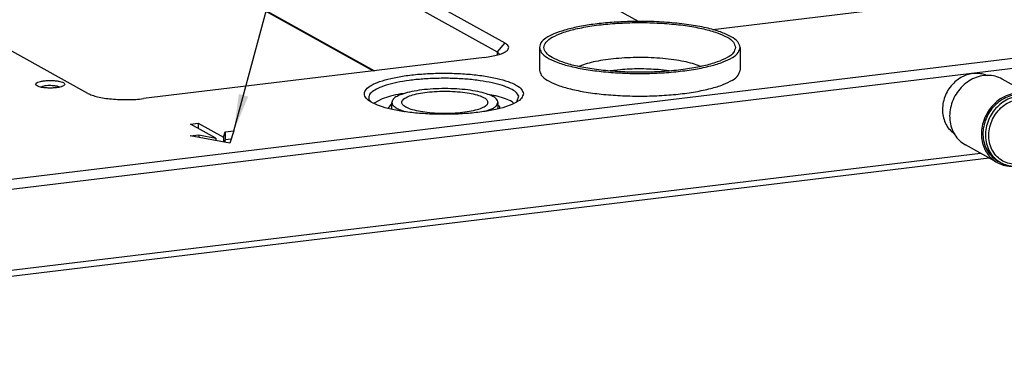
# Model space of a CAD drawing. Header units: inches. Extents: x -399 to 442, y -299 to 295.
# Tile 9 of 134: x -49 to 45, y -98 to -66. Entities that reach past the tile are written whole.
import ezdxf

# ---------------------------------------------------------------- set-up
doc = ezdxf.new("R2010")
doc.units = ezdxf.units.IN
doc.layers.add('1', color=7, linetype='Continuous')
doc.dimstyles.get("Standard").update_dxf_attribs({"dimtxt": 0.18, "dimasz": 0.18, "dimexe": 0.18, "dimexo": 0.0625, "dimgap": 0.09, "dimtad": 0, "dimtih": 1, "dimtoh": 1, "dimdec": 4, "dimzin": 0, "dimdsep": 46, "dimtxsty": 'Standard', "dimcen": 0.09, "dimadec": 0, "dimazin": 0, "dimtfac": 1, "dimtdec": 4, "dimtofl": 0, "dimtmove": 0, "dimatfit": 3, "dimfxl": 1, "dimtolj": 1, "dimtzin": 0, "dimarcsym": 0})

# ---------------------------------------------------------------- blocks, each defined once
blk = doc.blocks.new('6960-0041_2__20', base_point=(-16.58, -93.83))
at = {"color": 7, "linetype": 'Continuous'}
for p, q in [((-16.58, -93.28), (-16.58, -92.48)), ((-4.07, -92.88), (-3.88, -92.48)), ((-3.88, -92.48), (-3.88, -93.2)), ((-15.04, -93.55), (-14.98, -93.57)), ((-5.39, -93.52), (-4.72, -93.3))]:
    blk.add_line(p, q, dxfattribs=at)
for points, knots in [([(-3.88, -92.48), (-3.92, -92.35), (-4.02, -92.03), (-4.58, -91.71), (-5.32, -91.41), (-6.33, -91.17), (-7.51, -90.98), (-8.83, -90.86), (-10.23, -90.82), (-11.62, -90.86), (-12.94, -90.98), (-14.13, -91.17), (-15.13, -91.41), (-15.87, -91.71), (-16.43, -92.03), (-16.53, -92.35), (-16.58, -92.48)], [0, 0, 0, 0, 0.398865, 0.983014, 1.801202, 2.839802, 4.059618, 5.407264, 6.820872, 8.234481, 9.582127, 10.801943, 11.840544, 12.658733, 13.242883, 13.641749, 13.641749, 13.641749, 13.641749]), ([(-5.08, -92.48), (-5.12, -92.37), (-5.22, -92.08), (-5.74, -91.81), (-6.43, -91.56), (-7.35, -91.36), (-8.43, -91.22), (-9.62, -91.14), (-10.84, -91.14), (-12.02, -91.22), (-13.1, -91.36), (-14.02, -91.56), (-14.73, -91.81), (-15.21, -92.08), (-15.44, -92.48), (-15.21, -92.88), (-14.73, -93.15), (-14.02, -93.4), (-13.1, -93.6), (-12.02, -93.74), (-10.84, -93.82), (-9.62, -93.82), (-8.43, -93.74), (-7.35, -93.6), (-6.43, -93.4), (-5.74, -93.15), (-5.22, -92.88), (-5.12, -92.59), (-5.08, -92.48)], [0, 0, 0, 0, 0.352347, 0.885349, 1.638568, 2.59198, 3.701395, 4.909296, 6.150824, 7.358726, 8.468139, 9.421553, 10.17477, 10.707773, 11.06012, 11.412467, 11.94547, 12.698687, 13.652101, 14.761515, 15.969416, 17.210944, 18.418845, 19.52826, 20.481672, 21.234891, 21.767893, 22.12024, 22.12024, 22.12024, 22.12024]), ([(-16.58, -92.48), (-16.55, -92.58), (-16.49, -92.82), (-16.14, -93.09), (-15.66, -93.35), (-15.27, -93.48), (-15.04, -93.55)], [0, 0, 0, 0, 0.306634, 0.714537, 1.264168, 1.960051, 1.960051, 1.960051, 1.960051]), ([(-4.72, -93.3), (-4.59, -93.24), (-4.35, -93.13), (-4.16, -92.96), (-4.07, -92.88)], [0, 0, 0, 0, 0.428635, 0.771486, 0.771486, 0.771486, 0.771486])]:
    blk.add_open_spline(points, degree=3, knots=knots, dxfattribs=at)
blk = doc.blocks.new('plugs__22', base_point=(-291.01, -112.29))
blk.add_blockref('6960-0041_2__20', (-16.58, -93.83))
blk = doc.blocks.new('E6980-21791_3__27', base_point=(1.07, -91.73))
at = {"color": 7, "linetype": 'Continuous'}
for p, q in [((1.07, -85.92), (1.07, -88.62)), ((25.07, -85.92), (25.07, -88.62))]:
    blk.add_line(p, q, dxfattribs=at)
at = {"color": 1, "linetype": 'Continuous'}
for p, q in [((5.91, -88.14), (5.81, -88.19)), ((20.33, -88.19), (20.25, -88.15)), ((10.75, -88.58), (9.55, -88.72)), ((16.59, -88.72), (15.27, -88.57))]:
    blk.add_line(p, q, dxfattribs=at)
at = {"color": 7, "linetype": 'Continuous'}
for points, knots in [([(11.61, -82.84), (10.9, -82.87), (9.52, -82.93), (7.53, -83.15), (5.73, -83.44), (4.16, -83.82), (2.87, -84.25), (1.92, -84.74), (1.23, -85.26), (1.12, -85.72), (1.07, -85.92)], [0, 0, 0, 0, 2.124368, 4.1398, 5.986397, 7.611638, 8.97403, 10.049167, 10.843935, 11.436677, 11.436677, 11.436677, 11.436677]), ([(24.52, -85.92), (24.45, -85.7), (24.3, -85.17), (23.42, -84.62), (22.24, -84.11), (20.63, -83.67), (18.72, -83.32), (16.56, -83.08), (14.25, -82.95), (11.89, -82.95), (9.58, -83.08), (7.42, -83.32), (5.5, -83.67), (3.91, -84.11), (2.7, -84.62), (1.88, -85.17), (1.51, -85.92), (1.88, -86.67), (2.7, -87.22), (3.91, -87.73), (5.5, -88.17), (7.42, -88.52), (9.58, -88.76), (11.89, -88.89), (14.25, -88.89), (16.56, -88.76), (18.72, -88.52), (20.63, -88.17), (22.24, -87.73), (23.42, -87.22), (24.3, -86.67), (24.45, -86.14), (24.52, -85.92)], [0, 0, 0, 0, 0.665008, 1.610693, 2.922303, 4.58886, 6.559346, 8.760572, 11.105507, 13.499208, 15.844142, 18.045369, 20.015854, 21.682412, 22.994021, 23.939707, 24.604715, 25.269722, 26.215408, 27.527017, 29.193575, 31.164061, 33.365287, 35.710221, 38.103923, 40.448857, 42.650083, 44.62057, 46.287126, 47.598736, 48.544421, 49.209429, 49.209429, 49.209429, 49.209429]), ([(25.07, -85.92), (25, -85.69), (24.83, -85.13), (23.89, -84.55), (22.63, -84), (20.92, -83.54), (18.88, -83.18), (16.58, -82.93), (14.13, -82.8), (12.45, -82.82), (11.61, -82.84)], [0, 0, 0, 0, 0.705154, 1.712316, 3.111382, 4.888979, 6.988877, 9.331096, 11.820906, 14.35531, 14.35531, 14.35531, 14.35531]), ([(1.07, -85.92), (1.13, -86.13), (1.27, -86.64), (2.08, -87.2), (3.18, -87.72), (4.67, -88.17), (6.47, -88.54), (8.53, -88.82), (10.75, -88.99), (13.07, -89.05), (15.38, -88.99), (17.61, -88.82), (19.66, -88.54), (21.46, -88.17), (22.96, -87.72), (24.06, -87.2), (24.87, -86.64), (25.01, -86.13), (25.07, -85.92)], [0, 0, 0, 0, 0.648305, 1.545948, 2.778026, 4.342832, 6.201837, 8.296235, 10.55428, 12.896124, 15.23797, 17.496016, 19.590419, 21.449429, 23.014241, 24.246326, 25.143975, 25.792283, 25.792283, 25.792283, 25.792283]), ([(1.07, -88.62), (1.13, -88.84), (1.27, -89.35), (2.08, -89.9), (3.18, -90.42), (4.67, -90.87), (6.47, -91.24), (8.53, -91.52), (10.75, -91.69), (13.07, -91.75), (15.38, -91.69), (17.61, -91.52), (19.66, -91.24), (21.46, -90.87), (22.96, -90.42), (24.06, -89.9), (24.87, -89.35), (25.01, -88.84), (25.07, -88.62)], [0, 0, 0, 0, 0.648307, 1.545955, 2.778038, 4.342848, 6.201856, 8.296255, 10.554299, 12.896141, 15.237984, 17.496027, 19.590425, 21.449432, 23.01424, 24.246321, 25.143967, 25.792274, 25.792274, 25.792274, 25.792274])]:
    blk.add_open_spline(points, degree=3, knots=knots, dxfattribs=at)
at = {"color": 1, "linetype": 'Continuous'}
for points, knots in [([(13, -87.13), (12.53, -87.13), (11.61, -87.15), (10.26, -87.24), (8.99, -87.38), (7.83, -87.58), (6.81, -87.82), (6.2, -88.04), (5.91, -88.14)], [0, 0, 0, 0, 1.39983, 2.76224, 4.052785, 5.239496, 6.294234, 7.194371, 7.194371, 7.194371, 7.194371]), ([(20.25, -88.15), (19.97, -88.05), (19.34, -87.82), (18.3, -87.58), (17.11, -87.38), (15.8, -87.23), (14.42, -87.14), (13.48, -87.13), (13, -87.13)], [0, 0, 0, 0, 0.915647, 1.993441, 3.209223, 4.532799, 5.92983, 7.363323, 7.363323, 7.363323, 7.363323]), ([(15.27, -88.57), (14.89, -88.55), (14.14, -88.5), (13, -88.48), (11.87, -88.5), (11.12, -88.55), (10.75, -88.58)], [0, 0, 0, 0, 1.122363, 2.265204, 3.406836, 4.525602, 4.525602, 4.525602, 4.525602])]:
    blk.add_open_spline(points, degree=3, knots=knots, dxfattribs=at)
blk = doc.blocks.new('bushings__29', base_point=(-253.31, -105.43))
blk.add_blockref('E6980-21791_3__27', (1.07, -91.73))
blk = doc.blocks.new('E2812-23753-0__34', base_point=(54.06, -100.09))
at = {"color": 7, "linetype": 'Continuous'}
for p, q in [((60.38, -92.14), (60.08, -91.98)), ((56.21, -99.66), (55.91, -99.5))]:
    blk.add_line(p, q, dxfattribs=at)
for points, knots in [([(60.08, -91.98), (59.83, -91.86), (59.32, -91.63), (58.47, -91.53), (57.61, -91.62), (56.76, -91.91), (55.98, -92.39), (55.3, -93.03), (54.73, -93.79), (54.49, -94.37), (54.37, -94.66)], [0, 0, 0, 0, 0.828875, 1.669392, 2.530573, 3.41703, 4.328384, 5.259704, 6.20266, 7.147025, 7.147025, 7.147025, 7.147025]), ([(60.38, -92.14), (60.13, -92.03), (59.62, -91.79), (58.77, -91.69), (57.91, -91.78), (57.06, -92.08), (56.28, -92.55), (55.59, -93.19), (55.03, -93.95), (54.79, -94.53), (54.66, -94.82)], [0, 0, 0, 0, 0.828876, 1.669394, 2.530575, 3.417033, 4.328387, 5.259709, 6.202666, 7.147031, 7.147031, 7.147031, 7.147031]), ([(60.36, -92.48), (60.1, -92.36), (59.58, -92.12), (58.7, -92.05), (57.82, -92.2), (56.98, -92.56), (56.22, -93.12), (55.58, -93.85), (55.12, -94.69), (54.84, -95.61), (54.76, -96.56), (54.9, -97.47), (55.24, -98.29), (55.77, -98.99), (56.46, -99.51), (57.26, -99.82), (58.13, -99.9), (59.02, -99.75), (59.86, -99.39), (60.62, -98.82), (61.25, -98.1), (61.72, -97.26), (62, -96.34), (62.08, -95.39), (61.94, -94.48), (61.6, -93.66), (61.07, -92.95), (60.6, -92.63), (60.36, -92.48)], [0, 0, 0, 0, 0.846035, 1.70623, 2.590947, 3.504365, 4.444016, 5.401836, 6.36613, 7.32395, 8.263601, 9.17702, 10.061736, 10.921931, 11.767966, 12.614001, 13.474196, 14.358912, 15.272331, 16.211982, 17.169802, 18.134096, 19.091916, 20.031567, 20.944985, 21.829702, 22.689897, 23.535932, 23.535932, 23.535932, 23.535932]), ([(56.21, -99.66), (56.46, -99.78), (56.98, -100.02), (57.85, -100.12), (58.73, -100.01), (59.59, -99.7), (60.38, -99.2), (61.06, -98.54), (61.61, -97.75), (61.99, -96.86), (62.19, -95.93), (62.2, -94.99), (62.01, -94.1), (61.63, -93.3), (61.09, -92.61), (60.62, -92.3), (60.38, -92.14)], [0, 0, 0, 0, 0.844552, 1.701396, 2.579955, 3.484863, 4.415375, 5.36592, 6.327403, 7.288887, 8.239432, 9.169944, 10.074852, 10.953412, 11.810256, 12.654808, 12.654808, 12.654808, 12.654808]), ([(54.37, -94.66), (54.28, -94.97), (54.1, -95.6), (54.08, -96.56), (54.25, -97.48), (54.63, -98.31), (55.18, -99.02), (55.67, -99.34), (55.91, -99.5)], [0, 0, 0, 0, 0.976116, 1.932219, 2.861819, 3.763629, 4.642278, 5.507734, 5.507734, 5.507734, 5.507734]), ([(54.66, -94.82), (54.57, -95.14), (54.4, -95.76), (54.38, -96.72), (54.55, -97.64), (54.93, -98.47), (55.48, -99.18), (55.96, -99.5), (56.21, -99.66)], [0, 0, 0, 0, 0.976113, 1.932213, 2.861809, 3.763616, 4.642263, 5.507716, 5.507716, 5.507716, 5.507716])]:
    blk.add_open_spline(points, degree=3, knots=knots, dxfattribs=at)
blk = doc.blocks.new('bearing_HK0509__35', base_point=(50.07, -100.14))
at = {"color": 7, "linetype": 'Continuous'}
for p, q in [((60.18, -91.81), (56.38, -89.69)), ((61.7, -93.56), (61.48, -93.06)), ((55.81, -99.67), (52.01, -97.56)), ((57.72, -100.11), (57.91, -100.07))]:
    blk.add_line(p, q, dxfattribs=at)
for points, knots in [([(56.38, -89.69), (56.11, -89.57), (55.57, -89.32), (54.66, -89.22), (53.74, -89.33), (52.84, -89.65), (52.01, -90.18), (51.29, -90.87), (50.72, -91.7), (50.32, -92.63), (50.11, -93.6), (50.1, -94.58), (50.3, -95.52), (50.7, -96.35), (51.26, -97.07), (51.76, -97.4), (52.01, -97.56)], [0, 0, 0, 0, 0.883834, 1.780532, 2.699955, 3.646952, 4.620744, 5.615501, 6.621705, 7.627909, 8.622666, 9.596457, 10.543454, 11.462877, 12.359574, 13.243408, 13.243408, 13.243408, 13.243408]), ([(60.18, -91.81), (59.89, -91.67), (59.3, -91.41), (58.31, -91.33), (57.32, -91.49), (56.37, -91.91), (55.5, -92.53), (55.06, -93.1), (54.83, -93.38)], [0, 0, 0, 0, 0.953715, 1.923454, 2.920923, 3.950816, 5.010289, 6.090166, 6.090166, 6.090166, 6.090166]), ([(61.48, -93.06), (61.3, -92.81), (60.95, -92.3), (60.44, -91.97), (60.18, -91.81)], [0, 0, 0, 0, 0.91841, 1.823061, 1.823061, 1.823061, 1.823061]), ([(54.83, -93.38), (54.67, -93.65), (54.33, -94.18), (54.03, -95.08), (53.89, -96.01), (53.94, -96.92), (54.16, -97.78), (54.56, -98.56), (55.11, -99.22), (55.58, -99.52), (55.81, -99.67)], [0, 0, 0, 0, 0.948108, 1.891907, 2.822282, 3.73215, 4.617678, 5.479176, 6.321365, 7.152782, 7.152782, 7.152782, 7.152782]), ([(55.81, -99.67), (56.11, -99.81), (56.72, -100.09), (57.38, -100.1), (57.72, -100.11)], [0, 0, 0, 0, 0.978254, 1.973745, 1.973745, 1.973745, 1.973745])]:
    blk.add_open_spline(points, degree=3, knots=knots, dxfattribs=at)
blk = doc.blocks.new('24791-0S111__36', base_point=(49.23, -96.27))
at = {"color": 7, "linetype": 'Continuous'}
for p, q in [((54.41, -89.21), (54.58, -89.29)), ((50.73, -96.27), (50.39, -96.01))]:
    blk.add_line(p, q, dxfattribs=at)
for points, knots in [([(54.41, -89.21), (54.21, -89.15), (53.8, -89.03), (53.16, -89), (52.52, -89.08), (51.89, -89.29), (51.28, -89.6), (50.93, -89.89), (50.75, -90.03)], [0, 0, 0, 0, 0.623268, 1.256006, 1.902008, 2.563256, 3.239772, 3.929746, 3.929746, 3.929746, 3.929746]), ([(50.75, -90.03), (50.55, -90.24), (50.14, -90.65), (49.68, -91.41), (49.38, -92.23), (49.24, -93.08), (49.27, -93.93), (49.48, -94.72), (49.84, -95.44), (50.21, -95.82), (50.39, -96.01)], [0, 0, 0, 0, 0.868533, 1.744015, 2.616769, 3.47755, 4.319056, 5.137274, 5.932455, 6.709415, 6.709415, 6.709415, 6.709415])]:
    blk.add_open_spline(points, degree=3, knots=knots, dxfattribs=at)
blk = doc.blocks.new('bearing_assy1_2__37', base_point=(49.23, -100.14))
for name, p in [('24791-0S111__36', (49.23, -96.27)), ('bearing_HK0509__35', (50.07, -100.14)), ('E2812-23753-0__34', (54.06, -100.09))]:
    blk.add_blockref(name, p)
blk = doc.blocks.new('bearings__59', base_point=(-357.1, -124.31))
blk.add_blockref('bearing_assy1_2__37', (49.23, -100.14))
blk = doc.blocks.new('E6980-24110__60', base_point=(-386.38, -128.07))
at = {"color": 7, "linetype": 'Continuous'}
for p, q in [((12.94, -82.84), (-25.32, -61.61)), ((-43.13, -64.72), (-3.97, -86.46)), ((-42.23, -63.65), (-3.06, -85.39)), ((-52.91, -91.4), (-92.07, -69.66)), ((-44.42, -74.48), (-18.78, -88.71)), ((-44.19, -74.52), (-18.65, -88.7)), ((61.28, -79.05), (21.8, -83.82)), ((-184.34, -116.4), (88.64, -83.45)), ((89.07, -84.65), (-183.91, -117.6)), ((-3.71, -86.73), (-3.97, -86.46)), ((-5.48, -87.11), (-46.26, -92.03)), ((-58.32, -90.58), (-58.51, -90.66)), ((-56.29, -90.66), (-56.56, -90.56)), ((-15.01, -91.41), (-15.5, -91.47)), ((-3.98, -91.73), (-5.06, -91.54)), ((-1.57, -92.31), (-1.38, -91.73)), ((-19.31, -92.14), (-18.94, -92.5)), ((-17.71, -92.05), (-18.69, -92.59)), ((-16.65, -92.69), (-17.03, -93.19)), ((-16.58, -92.66), (-16.65, -92.69)), ((-3.67, -92.98), (-3.88, -92.87)), ((-2.02, -92.56), (-2.19, -92.4)), ((-3.66, -93.14), (-3.67, -92.98)), ((-40.62, -95.06), (-39.72, -94.95)), ((-37.61, -96.73), (-40.62, -95.06)), ((-39.72, -94.95), (-39.72, -95.56)), ((-39.72, -94.95), (-36.7, -96.62)), ((-40.67, -96.49), (-39.63, -96.36)), ((-35.94, -97.35), (-40.67, -96.49)), ((-39.63, -96.36), (-37.61, -96.73)), ((-39.63, -96.36), (-39.63, -96.68)), ((-36.7, -96.62), (-36.49, -95.98)), ((-36.49, -95.98), (-35.44, -95.86)), ((-36.49, -95.98), (-36.49, -96.95)), ((-35.44, -95.86), (-35.94, -97.35)), ((-37.61, -96.73), (-37.61, -97.05)), ((-36.7, -96.62), (-36.7, -97.21)), ((-36.49, -96.95), (-36.58, -97.23)), ((-35.78, -96.87), (-36.49, -96.95)), ((53.82, -98.57), (-138.64, -121.79)), ((54.82, -99.13), (-139.15, -122.54))]:
    blk.add_line(p, q, dxfattribs=at)
at = {"color": 1, "linetype": 'Continuous'}
for p, q in [((-3.06, -85.39), (-3.97, -86.46)), ((-3.97, -86.46), (-3.97, -86.82))]:
    blk.add_line(p, q, dxfattribs=at)
at = {"color": 7, "linetype": 'Continuous'}
for points, knots in [([(-5.48, -87.11), (-5.2, -87.07), (-4.67, -87), (-3.94, -86.83), (-3.35, -86.64), (-2.92, -86.42), (-2.64, -86.18), (-2.56, -85.86), (-2.75, -85.58), (-2.94, -85.46), (-3.06, -85.39)], [0, 0, 0, 0, 0.8533, 1.602526, 2.224723, 2.706402, 3.052244, 3.311128, 3.597943, 4.001688, 4.001688, 4.001688, 4.001688]), ([(-0.84, -91.45), (-0.9, -91.27), (-1.03, -90.83), (-1.75, -90.37), (-2.73, -89.95), (-4.07, -89.58), (-5.65, -89.29), (-7.44, -89.09), (-9.36, -88.99), (-11.32, -88.99), (-13.24, -89.09), (-15.03, -89.29), (-16.62, -89.58), (-17.94, -89.95), (-18.95, -90.37), (-19.62, -90.83), (-19.93, -91.45), (-19.62, -92.07), (-18.95, -92.53), (-17.94, -92.96), (-16.62, -93.32), (-15.03, -93.61), (-13.24, -93.81), (-11.32, -93.91), (-9.36, -93.91), (-7.44, -93.81), (-5.65, -93.61), (-4.07, -93.32), (-2.73, -92.96), (-1.75, -92.53), (-1.03, -92.07), (-0.9, -91.63), (-0.84, -91.45)], [0, 0, 0, 0, 0.551754, 1.336383, 2.424618, 3.807351, 5.442252, 7.268597, 9.214176, 11.200216, 13.145795, 14.97214, 16.607041, 17.989774, 19.078009, 19.862639, 20.414392, 20.966145, 21.750775, 22.83901, 24.221743, 25.856644, 27.682989, 29.628568, 31.614608, 33.560187, 35.386532, 37.021433, 38.404166, 39.492401, 40.277031, 40.828784, 40.828784, 40.828784, 40.828784]), ([(-55.65, -90.32), (-55.67, -90.27), (-55.72, -90.15), (-55.96, -90.06), (-56.28, -89.96), (-56.69, -89.9), (-57.16, -89.86), (-57.64, -89.86), (-58.11, -89.9), (-58.52, -89.96), (-58.84, -90.06), (-59.06, -90.15), (-59.18, -90.32), (-59.06, -90.48), (-58.84, -90.58), (-58.52, -90.68), (-58.11, -90.74), (-57.64, -90.77), (-57.16, -90.77), (-56.69, -90.74), (-56.28, -90.68), (-55.96, -90.58), (-55.72, -90.48), (-55.67, -90.36), (-55.65, -90.32)], [0, 0, 0, 0, 0.145974, 0.383812, 0.72424, 1.149027, 1.62833, 2.126432, 2.605735, 3.030522, 3.370949, 3.608789, 3.754762, 3.900735, 4.138574, 4.479001, 4.903789, 5.383092, 5.881194, 6.360497, 6.785284, 7.125711, 7.36355, 7.509524, 7.509524, 7.509524, 7.509524]), ([(-56.97, -90.5), (-57.09, -90.49), (-57.33, -90.47), (-57.69, -90.48), (-58.02, -90.51), (-58.23, -90.56), (-58.32, -90.58)], [0, 0, 0, 0, 0.359884, 0.725238, 1.066788, 1.357829, 1.357829, 1.357829, 1.357829]), ([(-56.56, -90.56), (-56.62, -90.55), (-56.76, -90.52), (-56.9, -90.51), (-56.97, -90.5)], [0, 0, 0, 0, 0.1996838, 0.4223242, 0.4223242, 0.4223242, 0.4223242]), ([(-1.38, -91.73), (-1.48, -91.57), (-1.71, -91.19), (-2.44, -90.8), (-3.39, -90.43), (-4.62, -90.12), (-6.06, -89.87), (-7.67, -89.69), (-9.37, -89.6), (-11.12, -89.6), (-12.83, -89.68), (-14.45, -89.84), (-15.92, -90.09), (-17.17, -90.39), (-18.17, -90.76), (-18.87, -91.15), (-19.35, -91.62), (-19.32, -91.98), (-19.31, -92.14)], [0, 0, 0, 0, 0.554301, 1.336401, 2.373614, 3.649926, 5.128765, 6.761194, 8.490301, 10.254514, 11.990618, 13.636712, 15.13521, 16.436106, 17.50116, 18.311395, 18.88715, 19.344166, 19.344166, 19.344166, 19.344166]), ([(-52.91, -91.4), (-52.74, -91.48), (-52.37, -91.65), (-51.72, -91.83), (-50.94, -91.98), (-50.07, -92.08), (-49.13, -92.14), (-48.16, -92.16), (-47.2, -92.13), (-46.57, -92.06), (-46.26, -92.03)], [0, 0, 0, 0, 0.544952, 1.225946, 2.024672, 2.915222, 3.866792, 4.845604, 5.816599, 6.745083, 6.745083, 6.745083, 6.745083]), ([(-15.5, -91.47), (-15.91, -91.55), (-16.66, -91.7), (-17.38, -91.94), (-17.71, -92.05)], [0, 0, 0, 0, 1.229794, 2.285088, 2.285088, 2.285088, 2.285088]), ([(-2.19, -92.4), (-2.44, -92.27), (-3.02, -92), (-3.64, -91.83), (-3.98, -91.73)], [0, 0, 0, 0, 0.859608, 1.914886, 1.914886, 1.914886, 1.914886])]:
    blk.add_open_spline(points, degree=3, knots=knots, dxfattribs=at)
blk = doc.blocks.new('E6980-64110__61', base_point=(-386.38, -128.07))
for name, p in [('E6980-24110__60', (-386.38, -128.07)), ('bearings__59', (-357.1, -124.31)), ('plugs__22', (-291.01, -112.29)), ('bushings__29', (-253.31, -105.43))]:
    blk.add_blockref(name, p)
blk = doc.blocks.new('N2494-90111__126', base_point=(-386.38, -319.12))
blk.add_blockref('E6980-64110__61', (-386.38, -128.07))
blk = doc.blocks.new('gen1', base_point=(-147.5, 38.75))
at = {"layer": '1', "color": 3}
blk.add_solid([(-34.85, -91.48), (-33.74, -91.79), (-35.44, -95.86)], dxfattribs=at)
blk.add_blockref('N2494-90111__126', (-386.38, -319.12))
at = {"layer": '1', "color": 3, "linetype": 'Continuous', "has_arrowhead": 0}
blk.add_leader([(-35.44, -95.86), (1.09, 39.2)], dimstyle='Standard', dxfattribs=at)

msp = doc.modelspace()

# ---------------------------------------------------------------- block references
at = {"xscale": 0.8, "yscale": 0.8, "zscale": 0.8}
msp.add_blockref('gen1', (-118, 31), dxfattribs=at)

doc.saveas('drawing.dxf')
